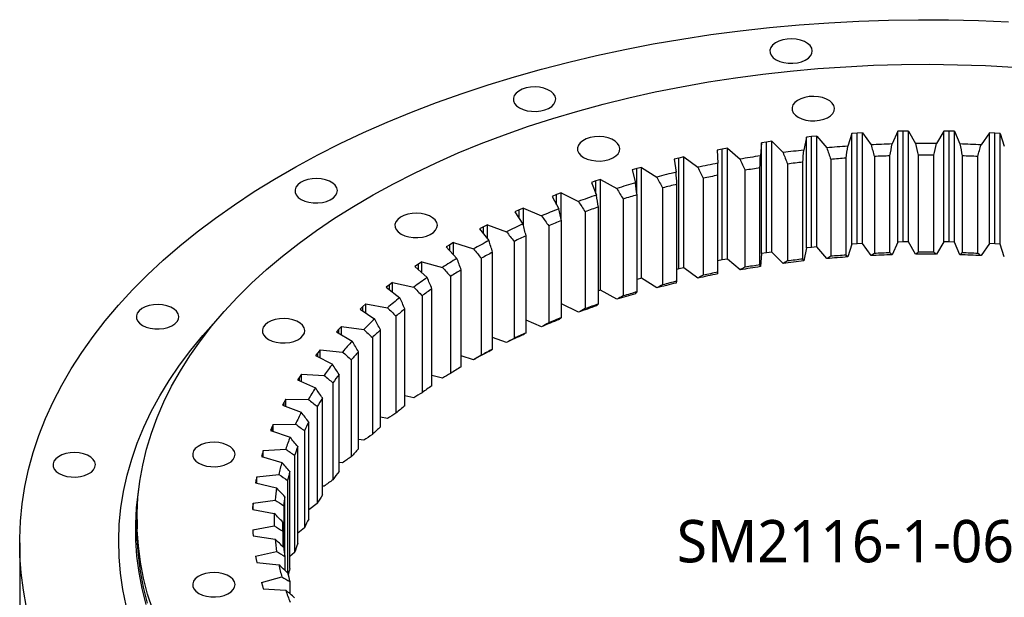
# Model space of a CAD drawing. Header units: millimetres. Extents: x -84 to 3240, y 8367 to 10823.
# Tile 5 of 7: x 1838 to 2186, y 9621 to 9826. Entities that reach past the tile are written whole.
import ezdxf

# ---------------------------------------------------------------- set-up
doc = ezdxf.new("R2010")
doc.units = ezdxf.units.MM
doc.header["$LTSCALE"] = 10

msp = doc.modelspace()

# ---------------------------------------------------------------- linework, layer by layer
at = {"color": 7, "linetype": 'Continuous', "lineweight": 25}
for p, q in [((2116.06, 9784.03), (2115.15, 9779.44)), ((2117.91, 9784.23), (2116.06, 9784.03)), ((2116.06, 9744.84), (2116.06, 9784.03)), ((2119.76, 9784.4), (2117.91, 9784.23)), ((2117.91, 9745.03), (2117.91, 9784.23)), ((2119.76, 9784.4), (2123.28, 9780.25)), ((2119.76, 9745.21), (2119.76, 9784.4)), ((2132.15, 9785.38), (2130.7, 9780.84)), ((2134.02, 9785.5), (2132.15, 9785.38)), ((2132.15, 9746.19), (2132.15, 9785.38)), ((2135.89, 9785.6), (2134.02, 9785.5)), ((2134.02, 9746.31), (2134.02, 9785.5)), ((2135.89, 9785.6), (2138.91, 9781.33)), ((2135.89, 9746.41), (2135.89, 9785.6)), ((2148.36, 9786.1), (2146.38, 9781.62)), ((2150.24, 9786.14), (2148.36, 9786.1)), ((2148.36, 9746.9), (2148.36, 9786.1)), ((2152.12, 9786.17), (2150.24, 9786.14)), ((2150.24, 9746.95), (2150.24, 9786.14)), ((2152.12, 9786.17), (2154.63, 9781.79)), ((2152.12, 9746.98), (2152.12, 9786.17)), ((2164.62, 9786.17), (2162.11, 9781.79)), ((2166.5, 9786.14), (2164.62, 9786.17)), ((2164.62, 9746.98), (2164.62, 9786.17)), ((2168.38, 9786.1), (2166.5, 9786.14)), ((2166.5, 9746.95), (2166.5, 9786.14)), ((2168.38, 9786.1), (2170.36, 9781.62)), ((2168.38, 9746.9), (2168.38, 9786.1)), ((2180.86, 9785.6), (2177.83, 9781.33)), ((2182.73, 9785.5), (2180.86, 9785.6)), ((2180.86, 9746.41), (2180.86, 9785.6)), ((2184.59, 9785.38), (2182.73, 9785.5)), ((2182.73, 9746.31), (2182.73, 9785.5)), ((2184.59, 9785.38), (2186.04, 9780.84)), ((2184.59, 9746.19), (2184.59, 9785.38)), ((2100.16, 9782.05), (2099.8, 9777.44)), ((2101.98, 9782.32), (2100.16, 9782.05)), ((2100.16, 9742.86), (2100.16, 9782.05)), ((2103.81, 9782.56), (2101.98, 9782.32)), ((2101.98, 9743.12), (2101.98, 9782.32)), ((2103.81, 9782.56), (2107.82, 9778.56)), ((2103.81, 9743.37), (2103.81, 9782.56)), ((2072.76, 9777.03), (2071, 9776.64)), ((2072.76, 9777.03), (2077.66, 9773.38)), ((2072.76, 9737.83), (2072.76, 9777.03)), ((2086.32, 9779.78), (2084.54, 9779.45)), ((2084.54, 9779.45), (2084.72, 9774.83)), ((2088.12, 9780.1), (2086.32, 9779.78)), ((2086.32, 9740.59), (2086.32, 9779.78)), ((2088.12, 9780.1), (2092.59, 9776.27)), ((2088.12, 9740.91), (2088.12, 9780.1)), ((2140.1, 9777.2), (2140.1, 9742.9)), ((2145.6, 9743.12), (2145.6, 9777.42)), ((2155.61, 9777.61), (2155.61, 9743.32)), ((2161.13, 9743.32), (2161.13, 9777.61)), ((2171.14, 9777.42), (2171.14, 9743.12)), ((2176.65, 9742.9), (2176.65, 9777.2)), ((2057.79, 9773.36), (2056.09, 9772.9)), ((2057.79, 9773.36), (2063.12, 9769.91)), ((2057.79, 9734.16), (2057.79, 9773.36)), ((2071, 9776.64), (2069.26, 9776.23)), ((2069.26, 9776.23), (2069.99, 9771.63)), ((2071, 9737.44), (2071, 9776.64)), ((2109.39, 9774.54), (2109.39, 9740.25)), ((2114.79, 9740.9), (2114.79, 9775.19)), ((2124.66, 9776.17), (2124.66, 9741.88)), ((2130.13, 9742.31), (2130.13, 9776.61)), ((2056.09, 9772.9), (2054.4, 9772.42)), ((2054.4, 9772.42), (2055.66, 9767.86)), ((2056.09, 9764.26), (2056.09, 9772.9)), ((2084.79, 9736.27), (2084.79, 9770.56)), ((2094.34, 9772.31), (2094.34, 9738.02)), ((2099.65, 9738.88), (2099.65, 9773.17)), ((2041.65, 9768.58), (2040.02, 9768.04)), ((2040.02, 9768.04), (2041.82, 9763.54)), ((2043.29, 9769.1), (2041.65, 9768.58)), ((2041.65, 9763.97), (2041.65, 9768.58)), ((2043.29, 9769.1), (2049.02, 9765.88)), ((2043.29, 9729.91), (2043.29, 9769.1)), ((2070.27, 9733.08), (2070.27, 9767.37)), ((2079.59, 9769.5), (2079.59, 9735.2)), ((2027.75, 9763.7), (2026.19, 9763.1)), ((2026.19, 9763.1), (2028.52, 9758.68)), ((2029.33, 9764.29), (2027.75, 9763.7)), ((2027.75, 9760.14), (2027.75, 9763.7)), ((2029.33, 9764.29), (2035.42, 9761.29)), ((2029.33, 9754.97), (2029.33, 9764.29)), ((2056.16, 9729.33), (2056.16, 9763.62)), ((2065.21, 9766.11), (2065.21, 9731.81)), ((2042.53, 9725.03), (2042.53, 9759.32)), ((2051.27, 9762.16), (2051.27, 9727.86)), ((2014.47, 9758.29), (2012.98, 9757.63)), ((2012.98, 9757.63), (2015.83, 9753.31)), ((2015.97, 9758.94), (2014.47, 9758.29)), ((2014.47, 9755.37), (2014.47, 9758.29)), ((2015.97, 9758.94), (2022.41, 9756.19)), ((2015.97, 9752.77), (2015.97, 9758.94)), ((2037.82, 9757.67), (2037.82, 9723.37)), ((2001.85, 9752.36), (2000.45, 9751.64)), ((2003.28, 9753.07), (2001.85, 9752.36)), ((2001.85, 9749.89), (2001.85, 9752.36)), ((2003.28, 9753.07), (2010.02, 9750.58)), ((2003.28, 9748.1), (2003.28, 9753.07)), ((2024.93, 9752.66), (2024.93, 9718.36)), ((2029.44, 9720.2), (2029.44, 9754.49)), ((2000.45, 9751.64), (2003.8, 9747.45)), ((2016.95, 9714.87), (2016.95, 9749.16)), ((1989.97, 9745.96), (1988.65, 9745.18)), ((1991.31, 9746.72), (1989.97, 9745.96)), ((1989.97, 9743.79), (1989.97, 9745.96)), ((1991.31, 9746.72), (1998.33, 9744.5)), ((1991.31, 9742.38), (1991.31, 9746.72)), ((2012.67, 9747.15), (2012.67, 9712.86)), ((2132.15, 9746.19), (2130.7, 9741.65)), ((2134.02, 9746.31), (2132.15, 9746.19)), ((2135.89, 9746.41), (2134.02, 9746.31)), ((2138.91, 9742.13), (2135.89, 9746.41)), ((2148.36, 9746.9), (2146.38, 9742.43)), ((2150.24, 9746.95), (2148.36, 9746.9)), ((2152.12, 9746.98), (2150.24, 9746.95)), ((2154.63, 9742.59), (2152.12, 9746.98)), ((2164.62, 9746.98), (2162.11, 9742.59)), ((2166.5, 9746.95), (2164.62, 9746.98)), ((2168.38, 9746.9), (2166.5, 9746.95)), ((2170.36, 9742.43), (2168.38, 9746.9)), ((2180.86, 9746.41), (2177.83, 9742.13)), ((2182.73, 9746.31), (2180.86, 9746.41)), ((2184.59, 9746.19), (2182.73, 9746.31)), ((2186.04, 9741.65), (2184.59, 9746.19)), ((1988.65, 9745.18), (1992.49, 9741.13)), ((2005.12, 9709.06), (2005.12, 9743.35)), ((2100.16, 9742.86), (2099.8, 9738.24)), ((2101.98, 9743.12), (2100.16, 9742.86)), ((2103.81, 9743.37), (2101.98, 9743.12)), ((2107.82, 9739.37), (2103.81, 9743.37)), ((2116.06, 9744.84), (2115.15, 9740.25)), ((2117.91, 9745.03), (2116.06, 9744.84)), ((2119.76, 9745.21), (2117.91, 9745.03)), ((2123.28, 9741.06), (2119.76, 9745.21)), ((1978.87, 9739.1), (1977.65, 9738.27)), ((1980.12, 9739.91), (1978.87, 9739.1)), ((1978.87, 9737.17), (1978.87, 9739.1)), ((1980.12, 9739.91), (1987.38, 9737.97)), ((1980.12, 9736.04), (1980.12, 9739.91)), ((2001.09, 9741.18), (2001.09, 9706.88)), ((2086.32, 9740.59), (2084.79, 9740.3)), ((2088.12, 9740.91), (2086.32, 9740.59)), ((2092.59, 9737.08), (2088.12, 9740.91)), ((1977.65, 9738.27), (1981.96, 9734.38)), ((1994, 9702.79), (1994, 9737.09)), ((2071, 9737.44), (2070.27, 9737.27)), ((2072.76, 9737.83), (2071, 9737.44)), ((2077.66, 9734.19), (2072.76, 9737.83)), ((1968.61, 9731.81), (1967.48, 9730.94)), ((1969.75, 9732.67), (1968.61, 9731.81)), ((1968.61, 9730.07), (1968.61, 9731.81)), ((1969.75, 9732.67), (1977.23, 9731.03)), ((1969.75, 9729.17), (1969.75, 9732.67)), ((1990.24, 9734.76), (1990.24, 9700.47)), ((2057.79, 9734.16), (2056.16, 9733.72)), ((2063.12, 9730.72), (2057.79, 9734.16)), ((1967.48, 9730.94), (1972.24, 9727.23)), ((1983.65, 9696.11), (1983.65, 9730.4)), ((2043.29, 9729.91), (2042.53, 9729.67)), ((2049.02, 9726.68), (2043.29, 9729.91)), ((1960.27, 9725.04), (1959.23, 9724.14)), ((1960.27, 9725.04), (1967.93, 9723.7)), ((1960.27, 9721.83), (1960.27, 9725.04)), ((1980.17, 9727.93), (1980.17, 9693.64)), ((2035.42, 9722.1), (2029.44, 9725.04)), ((1959.23, 9724.14), (1958.21, 9723.23)), ((1958.21, 9723.23), (1963.4, 9719.71)), ((1959.23, 9722.54), (1959.23, 9724.14)), ((1974.11, 9689.03), (1974.11, 9723.32)), ((1970.93, 9720.72), (1970.93, 9686.43)), ((2022.41, 9716.99), (2016.95, 9719.33)), ((1950.78, 9716.12), (1949.87, 9715.17)), ((1949.87, 9715.17), (1955.46, 9711.87)), ((1951.71, 9717.06), (1950.78, 9716.12)), ((1950.78, 9714.64), (1950.78, 9716.12)), ((1951.71, 9717.06), (1959.51, 9716.02)), ((1951.71, 9714.08), (1951.71, 9717.06)), ((1965.44, 9681.59), (1965.44, 9715.88)), ((1962.57, 9713.16), (1962.57, 9678.87)), ((2010.02, 9711.39), (2005.12, 9713.2)), ((1943.3, 9707.79), (1942.51, 9706.8)), ((1944.12, 9708.76), (1943.3, 9707.79)), ((1943.3, 9706.4), (1943.3, 9707.79)), ((1944.12, 9708.76), (1952.02, 9708.03)), ((1944.12, 9705.97), (1944.12, 9708.76)), ((1957.66, 9673.83), (1957.66, 9708.12)), ((1942.51, 9706.8), (1948.47, 9703.73)), ((1955.12, 9705.29), (1955.12, 9671)), ((1998.33, 9705.31), (1994, 9706.67)), ((1937.52, 9700.18), (1936.82, 9699.18)), ((1937.52, 9700.18), (1945.49, 9699.76)), ((1937.52, 9697.55), (1937.52, 9700.18)), ((1936.82, 9699.18), (1936.14, 9698.16)), ((1936.14, 9698.16), (1942.46, 9695.33)), ((1936.82, 9697.86), (1936.82, 9699.18)), ((1948.62, 9697.15), (1948.62, 9662.85)), ((1950.82, 9665.77), (1950.82, 9700.07)), ((1987.38, 9698.78), (1983.65, 9699.77)), ((1931.37, 9690.33), (1930.82, 9689.29)), ((1931.96, 9691.36), (1931.37, 9690.33)), ((1931.37, 9689.08), (1931.37, 9690.33)), ((1931.96, 9691.36), (1939.95, 9691.26)), ((1931.96, 9688.85), (1931.96, 9691.36)), ((1944.95, 9657.47), (1944.95, 9691.77)), ((1977.23, 9691.83), (1974.11, 9692.52)), ((1930.82, 9689.29), (1937.46, 9686.72)), ((1943.1, 9688.77), (1943.1, 9654.47)), ((1940.07, 9648.96), (1940.07, 9683.25)), ((1967.93, 9684.51), (1965.44, 9684.94)), ((1926.99, 9681.29), (1926.56, 9680.23)), ((1926.56, 9680.23), (1933.48, 9677.92)), ((1927.45, 9682.34), (1926.99, 9681.29)), ((1926.99, 9680.09), (1926.99, 9681.29)), ((1927.45, 9682.34), (1935.44, 9682.55)), ((1927.45, 9679.94), (1927.45, 9682.34)), ((1938.58, 9680.19), (1938.58, 9645.89)), ((1959.51, 9676.83), (1957.66, 9677.07)), ((1924.01, 9673.17), (1923.68, 9672.1)), ((1924.01, 9673.17), (1931.96, 9673.69)), ((1924.01, 9670.85), (1924.01, 9673.17)), ((1936.21, 9640.27), (1936.21, 9674.57)), ((1923.68, 9672.1), (1923.37, 9671.03)), ((1923.37, 9671.03), (1930.56, 9669)), ((1923.68, 9670.94), (1923.68, 9672.1)), ((1935.08, 9671.45), (1935.08, 9637.16)), ((1952.02, 9668.84), (1950.82, 9668.95)), ((1933.38, 9631.45), (1933.38, 9665.75)), ((1921.46, 9662.8), (1921.29, 9661.72)), ((1921.67, 9663.88), (1921.46, 9662.8)), ((1921.46, 9661.68), (1921.46, 9662.8)), ((1921.67, 9663.88), (1929.54, 9664.72)), ((1921.67, 9661.63), (1921.67, 9663.88)), ((1932.63, 9662.59), (1932.63, 9629.98)), ((1921.29, 9661.72), (1928.69, 9659.97)), ((1945.49, 9660.57), (1944.95, 9660.6)), ((1920.43, 9654.52), (1928.18, 9655.66)), ((1931.61, 9635.74), (1931.61, 9656.84)), ((1920.35, 9653.43), (1920.31, 9652.35)), ((1920.31, 9652.35), (1927.9, 9650.9)), ((1920.43, 9654.52), (1920.35, 9653.43)), ((1920.35, 9652.34), (1920.35, 9653.43)), ((1920.43, 9652.32), (1920.43, 9654.52)), ((1931.23, 9653.66), (1931.23, 9638.92)), ((1943.1, 9654.47), (1940.07, 9652.15)), ((1879.37, 9648.74), (1879.37, 9645.47)), ((1920.31, 9645.13), (1927.9, 9646.58)), ((1920.31, 9645.13), (1920.35, 9644.05)), ((1930.89, 9644.7), (1930.89, 9647.88)), ((1930.89, 9644.7), (1930.89, 9639.24)), ((1938.58, 9645.89), (1936.21, 9643.98)), ((1920.35, 9644.05), (1920.43, 9642.96)), ((1920.43, 9642.96), (1928.18, 9641.82)), ((1837.87, 9640.57), (1837.87, 9609.95)), ((1921.29, 9635.76), (1928.69, 9637.5)), ((1921.29, 9635.76), (1921.46, 9634.68)), ((1921.46, 9634.68), (1921.67, 9633.6)), ((1931.61, 9635.74), (1931.61, 9630.91)), ((1935.08, 9637.16), (1933.38, 9635.71)), ((1921.67, 9633.6), (1929.54, 9632.76)), ((1923.37, 9626.45), (1930.56, 9628.48)), ((1923.37, 9626.45), (1923.68, 9625.38)), ((1923.68, 9625.38), (1924.01, 9624.31)), ((1924.01, 9624.31), (1931.96, 9623.79)), ((1933.38, 9626.83), (1933.38, 9622.58))]:
    msp.add_line(p, q, dxfattribs=at)
at = {"color": 7, "linetype": 'Continuous', "lineweight": 25, "flags": 128}
for points in [[(1840.33, 9617.69), (1839.2, 9623.77), (1838.41, 9629.87), (1837.97, 9635.99), (1837.88, 9642.1), (1838.14, 9648.22), (1838.76, 9654.33), (1839.72, 9660.42), (1841.03, 9666.49), (1842.69, 9672.53), (1844.69, 9678.54), (1847.04, 9684.51), (1849.72, 9690.43), (1852.75, 9696.29), (1856.11, 9702.09), (1859.8, 9707.83), (1863.81, 9713.49), (1868.15, 9719.07), (1872.8, 9724.57), (1877.77, 9729.98), (1883.04, 9735.28), (1888.62, 9740.49), (1894.49, 9745.58), (1900.65, 9750.56), (1907.09, 9755.42), (1913.8, 9760.15), (1920.78, 9764.76), (1928.03, 9769.22), (1935.52, 9773.55), (1943.26, 9777.73), (1951.23, 9781.76), (1959.43, 9785.64), (1967.85, 9789.35), (1976.47, 9792.91), (1985.3, 9796.3), (1994.31, 9799.52), (2003.5, 9802.56), (2012.87, 9805.43), (2022.39, 9808.12), (2032.06, 9810.62), (2041.87, 9812.94), (2051.8, 9815.07), (2061.85, 9817.01), (2072.01, 9818.75), (2082.26, 9820.3), (2092.6, 9821.66), (2103.01, 9822.81), (2113.47, 9823.77), (2123.99, 9824.53), (2134.55, 9825.08), (2145.13, 9825.44), (2155.72, 9825.59), (2166.32, 9825.54), (2176.91, 9825.28), (2187.48, 9824.83)], [(2105.36, 9811.42), (2106.62, 9810.83), (2108.07, 9810.41), (2109.65, 9810.19), (2111.27, 9810.16), (2112.86, 9810.34), (2114.35, 9810.71), (2115.67, 9811.26), (2116.75, 9811.95), (2117.55, 9812.77), (2118.02, 9813.66), (2118.16, 9814.6), (2117.94, 9815.52), (2117.38, 9816.4), (2116.5, 9817.19), (2115.36, 9817.85), (2113.99, 9818.36), (2112.47, 9818.68), (2110.86, 9818.81), (2109.25, 9818.73), (2107.69, 9818.46), (2106.28, 9818), (2105.08, 9817.37), (2104.13, 9816.61), (2103.49, 9815.75), (2103.18, 9814.83), (2103.23, 9813.89), (2103.62, 9812.99), (2104.34, 9812.15), (2105.36, 9811.42)], [(1884.91, 9616.79), (1883.12, 9622.41), (1881.68, 9628.07), (1880.58, 9633.75), (1879.84, 9639.45), (1879.44, 9645.17), (1879.4, 9650.88), (1879.7, 9656.6), (1880.36, 9662.3), (1881.37, 9667.99), (1882.73, 9673.65), (1884.43, 9679.28), (1886.48, 9684.88), (1888.88, 9690.43), (1891.61, 9695.92), (1894.68, 9701.36), (1898.08, 9706.73), (1901.81, 9712.02), (1905.86, 9717.24), (1910.23, 9722.37), (1914.91, 9727.41), (1919.9, 9732.35), (1925.19, 9737.18), (1930.78, 9741.9), (1936.65, 9746.5), (1942.8, 9750.99), (1949.22, 9755.34), (1955.91, 9759.56), (1962.85, 9763.63), (1970.03, 9767.57), (1977.46, 9771.35), (1985.11, 9774.98), (1992.98, 9778.45), (2001.06, 9781.76), (2009.34, 9784.9), (2017.8, 9787.87), (2026.44, 9790.66), (2035.25, 9793.27), (2044.21, 9795.7), (2053.32, 9797.95), (2062.56, 9800.01), (2071.92, 9801.88), (2081.39, 9803.55), (2090.95, 9805.03), (2100.61, 9806.31), (2110.33, 9807.4), (2120.11, 9808.28), (2129.95, 9808.96), (2139.81, 9809.45), (2149.71, 9809.72), (2159.61, 9809.8), (2169.51, 9809.67), (2179.4, 9809.34), (2189.26, 9808.81)], [(2014.6, 9794.39), (2015.86, 9793.81), (2017.32, 9793.39), (2018.89, 9793.17), (2020.51, 9793.14), (2022.11, 9793.32), (2023.6, 9793.69), (2024.91, 9794.23), (2026, 9794.93), (2026.79, 9795.74), (2027.27, 9796.64), (2027.4, 9797.57), (2027.18, 9798.5), (2026.62, 9799.38), (2025.75, 9800.17), (2024.6, 9800.83), (2023.24, 9801.33), (2021.71, 9801.66), (2020.11, 9801.78), (2018.49, 9801.71), (2016.94, 9801.43), (2015.53, 9800.97), (2014.32, 9800.35), (2013.38, 9799.59), (2012.73, 9798.73), (2012.43, 9797.81), (2012.47, 9796.87), (2012.86, 9795.96), (2013.58, 9795.12), (2014.6, 9794.39)], [(2113.18, 9791.07), (2114.44, 9790.49), (2115.89, 9790.07), (2117.47, 9789.85), (2119.09, 9789.82), (2120.68, 9790), (2122.17, 9790.37), (2123.49, 9790.91), (2124.57, 9791.61), (2125.37, 9792.42), (2125.85, 9793.32), (2125.98, 9794.25), (2125.76, 9795.18), (2125.2, 9796.06), (2124.33, 9796.85), (2123.18, 9797.51), (2121.81, 9798.01), (2120.29, 9798.34), (2118.68, 9798.46), (2117.07, 9798.39), (2115.52, 9798.11), (2114.1, 9797.65), (2112.9, 9797.03), (2111.95, 9796.27), (2111.31, 9795.41), (2111, 9794.49), (2111.05, 9793.55), (2111.44, 9792.64), (2112.16, 9791.8), (2113.18, 9791.07)], [(2037.3, 9776.84), (2038.56, 9776.25), (2040.02, 9775.84), (2041.59, 9775.61), (2043.21, 9775.59), (2044.8, 9775.76), (2046.29, 9776.13), (2047.61, 9776.68), (2048.69, 9777.38), (2049.49, 9778.19), (2049.97, 9779.09), (2050.1, 9780.02), (2049.88, 9780.95), (2049.32, 9781.83), (2048.45, 9782.62), (2047.3, 9783.28), (2045.94, 9783.78), (2044.41, 9784.1), (2042.81, 9784.23), (2041.19, 9784.15), (2039.64, 9783.88), (2038.23, 9783.42), (2037.02, 9782.79), (2036.07, 9782.03), (2035.43, 9781.17), (2035.13, 9780.25), (2035.17, 9779.32), (2035.56, 9778.41), (2036.28, 9777.57), (2037.3, 9776.84)], [(1937.4, 9762.01), (1938.66, 9761.43), (1940.12, 9761.01), (1941.69, 9760.79), (1943.31, 9760.76), (1944.9, 9760.94), (1946.39, 9761.31), (1947.71, 9761.85), (1948.79, 9762.55), (1949.59, 9763.37), (1950.07, 9764.26), (1950.2, 9765.19), (1949.98, 9766.12), (1949.42, 9767), (1948.55, 9767.79), (1947.4, 9768.45), (1946.04, 9768.95), (1944.51, 9769.28), (1942.91, 9769.4), (1941.29, 9769.33), (1939.74, 9769.05), (1938.33, 9768.59), (1937.12, 9767.97), (1936.17, 9767.21), (1935.53, 9766.35), (1935.23, 9765.43), (1935.27, 9764.49), (1935.66, 9763.58), (1936.38, 9762.74), (1937.4, 9762.01)], [(1972.76, 9749.77), (1974.02, 9749.18), (1975.47, 9748.77), (1977.05, 9748.54), (1978.67, 9748.52), (1980.26, 9748.69), (1981.75, 9749.06), (1983.07, 9749.61), (1984.15, 9750.31), (1984.95, 9751.12), (1985.42, 9752.02), (1985.56, 9752.95), (1985.34, 9753.88), (1984.78, 9754.75), (1983.9, 9755.54), (1982.76, 9756.21), (1981.39, 9756.71), (1979.87, 9757.03), (1978.26, 9757.16), (1976.65, 9757.08), (1975.1, 9756.81), (1973.68, 9756.35), (1972.48, 9755.72), (1971.53, 9754.96), (1970.89, 9754.1), (1970.58, 9753.18), (1970.63, 9752.25), (1971.02, 9751.34), (1971.74, 9750.5), (1972.76, 9749.77)], [(1881.31, 9717.45), (1882.57, 9716.86), (1884.03, 9716.45), (1885.6, 9716.22), (1887.22, 9716.19), (1888.82, 9716.37), (1890.31, 9716.74), (1891.62, 9717.29), (1892.71, 9717.98), (1893.5, 9718.8), (1893.98, 9719.69), (1894.11, 9720.63), (1893.89, 9721.55), (1893.33, 9722.43), (1892.46, 9723.22), (1891.31, 9723.88), (1889.95, 9724.39), (1888.42, 9724.71), (1886.82, 9724.84), (1885.2, 9724.76), (1883.65, 9724.49), (1882.24, 9724.03), (1881.03, 9723.4), (1880.09, 9722.64), (1879.44, 9721.78), (1879.14, 9720.86), (1879.18, 9719.92), (1879.57, 9719.02), (1880.29, 9718.18), (1881.31, 9717.45)], [(1875.51, 9618.31), (1874.32, 9624.05), (1873.49, 9629.82), (1873.01, 9635.59), (1872.87, 9641.38), (1873.09, 9647.16), (1873.66, 9652.94), (1874.59, 9658.7), (1875.86, 9664.44), (1877.48, 9670.15), (1879.44, 9675.82), (1881.75, 9681.45), (1884.4, 9687.03), (1887.39, 9692.55), (1890.71, 9698.01), (1894.36, 9703.39), (1898.34, 9708.7), (1902.64, 9713.93), (1907.25, 9719.07), (1908.45, 9720.33)], [(1925.86, 9712.51), (1927.13, 9711.92), (1928.58, 9711.51), (1930.15, 9711.28), (1931.77, 9711.26), (1933.37, 9711.43), (1934.86, 9711.8), (1936.17, 9712.35), (1937.26, 9713.04), (1938.05, 9713.86), (1938.53, 9714.75), (1938.66, 9715.69), (1938.44, 9716.62), (1937.88, 9717.49), (1937.01, 9718.28), (1935.86, 9718.95), (1934.5, 9719.45), (1932.97, 9719.77), (1931.37, 9719.9), (1929.75, 9719.82), (1928.2, 9719.55), (1926.79, 9719.09), (1925.58, 9718.46), (1924.64, 9717.7), (1923.99, 9716.84), (1923.69, 9715.92), (1923.73, 9714.99), (1924.12, 9714.08), (1924.84, 9713.24), (1925.86, 9712.51)], [(1901.21, 9668.71), (1902.47, 9668.12), (1903.92, 9667.7), (1905.5, 9667.48), (1907.12, 9667.45), (1908.71, 9667.63), (1910.2, 9668), (1911.52, 9668.54), (1912.6, 9669.24), (1913.4, 9670.06), (1913.88, 9670.95), (1914.01, 9671.88), (1913.79, 9672.81), (1913.23, 9673.69), (1912.36, 9674.48), (1911.21, 9675.14), (1909.84, 9675.65), (1908.32, 9675.97), (1906.71, 9676.1), (1905.1, 9676.02), (1903.55, 9675.74), (1902.14, 9675.28), (1900.93, 9674.66), (1899.98, 9673.9), (1899.34, 9673.04), (1899.04, 9672.12), (1899.08, 9671.18), (1899.47, 9670.27), (1900.19, 9669.44), (1901.21, 9668.71)], [(1851.82, 9665.06), (1853.09, 9664.47), (1854.54, 9664.05), (1856.11, 9663.83), (1857.73, 9663.8), (1859.33, 9663.98), (1860.82, 9664.35), (1862.13, 9664.89), (1863.22, 9665.59), (1864.02, 9666.41), (1864.49, 9667.3), (1864.62, 9668.23), (1864.4, 9669.16), (1863.85, 9670.04), (1862.97, 9670.83), (1861.82, 9671.49), (1860.46, 9672), (1858.94, 9672.32), (1857.33, 9672.45), (1855.71, 9672.37), (1854.16, 9672.09), (1852.75, 9671.63), (1851.54, 9671.01), (1850.6, 9670.25), (1849.96, 9669.39), (1849.65, 9668.47), (1849.69, 9667.53), (1850.09, 9666.62), (1850.81, 9665.79), (1851.82, 9665.06)], [(1882.63, 9618.69), (1881.18, 9624.36), (1880.08, 9630.05), (1879.34, 9635.76), (1878.94, 9641.49), (1878.9, 9647.21), (1879.2, 9652.94), (1879.86, 9658.65), (1880, 9659.57)], [(1883.12, 9619.15), (1881.68, 9624.8), (1880.58, 9630.49), (1879.84, 9636.19), (1879.44, 9641.9), (1879.37, 9645.47)], [(1901.21, 9622.65), (1902.47, 9622.06), (1903.92, 9621.65), (1905.5, 9621.42), (1907.12, 9621.4), (1908.71, 9621.57), (1910.2, 9621.94), (1911.52, 9622.49), (1912.6, 9623.18), (1913.4, 9624), (1913.88, 9624.89), (1914.01, 9625.83), (1913.79, 9626.76), (1913.23, 9627.63), (1912.36, 9628.42), (1911.21, 9629.09), (1909.84, 9629.59), (1908.32, 9629.91), (1906.71, 9630.04), (1905.1, 9629.96), (1903.55, 9629.69), (1902.14, 9629.23), (1900.93, 9628.6), (1899.98, 9627.84), (1899.34, 9626.98), (1899.04, 9626.06), (1899.08, 9625.13), (1899.47, 9624.22), (1900.19, 9623.38), (1901.21, 9622.65)]]:
    msp.add_lwpolyline(points, dxfattribs=at)
at = {"color": 7, "linetype": 'Continuous', "lineweight": 25}
for centre, radius, start, end in [((2157.98, 9389.91), 391.88, 93.9928, 95.0806), ((2158.32, 9384.4), 397.4, 91.7224, 92.8002), ((2158.37, 9382.54), 399.26, 89.4628, 90.5372), ((2158.42, 9384.4), 397.4, 87.1998, 88.2776), ((2155.36, 9411.07), 370.55, 98.6233, 99.7525), ((2157.08, 9398.9), 382.85, 96.2882, 97.393), ((2158.32, 9385.38), 392.24, 91.8592, 92.6634), ((2158.37, 9383.55), 394.07, 89.5992, 90.4008), ((2158.42, 9385.38), 392.24, 87.3366, 88.1408), ((2152.6, 9426.04), 355.33, 101.0138, 102.175), ((2157.09, 9399.69), 377.87, 96.4284, 97.2528), ((2157.99, 9390.82), 386.79, 94.1309, 94.9425), ((2148.66, 9443.34), 337.59, 103.476, 104.6775), ((2152.68, 9426.48), 350.71, 101.1612, 102.0276), ((2155.39, 9411.71), 365.74, 98.7667, 99.6092), ((2143.41, 9462.42), 317.8, 106.0279, 107.2788), ((2148.78, 9443.55), 333.2, 103.6285, 104.525), ((2136.82, 9482.7), 296.47, 108.6889, 109.9991), ((2143.6, 9462.38), 313.67, 106.1866, 107.12), ((2137.1, 9482.41), 292.62, 108.8552, 109.8327), ((2128.9, 9503.59), 274.13, 111.4804, 112.8608), ((2119.75, 9524.49), 251.31, 114.4261, 115.8889), ((2129.28, 9503.03), 270.57, 111.6556, 112.6856), ((2120.25, 9523.65), 248.04, 114.6118, 115.7032), ((2109.51, 9544.83), 228.53, 117.5521, 119.1105), ((2110.14, 9543.73), 225.56, 117.7499, 118.9127), ((2157.99, 9356.53), 386.79, 94.1309, 94.9425), ((2158.32, 9345.21), 397.4, 91.7224, 92.8002), ((2158.32, 9351.09), 392.24, 91.8592, 92.6634), ((2158.37, 9343.35), 399.26, 89.4628, 90.5372), ((2158.37, 9349.25), 394.07, 89.5992, 90.4008), ((2158.42, 9345.21), 397.4, 87.1998, 88.2776), ((2158.42, 9351.09), 392.24, 87.3366, 88.1408), ((2098.39, 9564.1), 206.29, 120.8869, 122.5555), ((2155.39, 9377.41), 365.74, 98.7667, 99.6092), ((2157.08, 9359.71), 382.85, 96.2882, 97.393), ((2157.09, 9365.4), 377.87, 96.4284, 97.2528), ((2157.98, 9350.72), 391.88, 93.9928, 95.0806), ((2099.16, 9562.74), 203.61, 121.0987, 122.3437), ((2152.6, 9386.85), 355.33, 101.0138, 102.175), ((2152.68, 9392.19), 350.71, 101.1612, 102.0276), ((2155.36, 9371.88), 370.55, 98.6233, 99.7525), ((2086.64, 9581.84), 185.01, 124.4617, 126.2559), ((2148.66, 9404.14), 337.59, 103.476, 104.6775), ((2148.78, 9409.26), 333.2, 103.6285, 104.525), ((2087.57, 9580.25), 182.6, 124.6895, 126.0282), ((2143.41, 9423.22), 317.8, 106.0279, 107.2788), ((2143.6, 9428.09), 313.67, 106.1866, 107.12), ((2074.58, 9597.69), 165.08, 128.3094, 130.2452), ((2137.1, 9448.11), 292.62, 108.8552, 109.8327), ((2075.67, 9595.9), 162.94, 128.5552, 129.9995), ((2136.82, 9443.51), 296.47, 108.6889, 109.9991), ((2062.52, 9611.41), 146.82, 132.4638, 134.557), ((2128.9, 9464.4), 274.13, 111.4804, 112.8608), ((2129.28, 9468.73), 270.57, 111.6556, 112.6856), ((2063.76, 9609.44), 144.91, 132.7295, 134.2913), ((2119.75, 9485.3), 251.31, 114.4261, 115.8889), ((2120.25, 9489.36), 248.04, 114.6118, 115.7032), ((2050.81, 9622.82), 130.46, 136.9573, 139.222), ((2052.2, 9620.71), 128.76, 137.2448, 138.9346), ((2109.51, 9505.64), 228.53, 117.5521, 119.1105), ((2110.14, 9509.44), 225.56, 117.7499, 118.9127), ((2039.79, 9631.91), 116.18, 141.8182, 144.2649), ((2099.16, 9528.45), 203.61, 121.0987, 122.3437), ((2041.33, 9629.68), 114.66, 142.1288, 143.9544), ((2029.81, 9638.75), 104.08, 147.0655, 149.6984), ((2087.57, 9545.96), 182.6, 124.6895, 126.0282), ((2031.48, 9636.42), 102.72, 147.3997, 149.3643), ((2021.17, 9643.52), 94.2, 152.7034, 155.5173), ((2075.67, 9561.61), 162.94, 128.5552, 129.9995), ((2022.95, 9641.13), 92.97, 153.0606, 155.1601), ((2063.76, 9575.14), 144.91, 132.7295, 134.2913), ((2014.14, 9646.5), 86.56, 158.7145, 161.6915), ((2016.01, 9644.08), 85.43, 159.0923, 161.3136), ((2052.2, 9586.41), 128.76, 137.2448, 138.9346), ((2008.95, 9648.07), 81.14, 165.0536, 168.1619), ((2010.89, 9645.63), 80.08, 165.4481, 167.7674), ((2041.33, 9595.38), 114.66, 142.1288, 143.9544), ((2005.77, 9648.66), 77.9, 171.6457, 174.8395), ((2007.75, 9646.21), 76.89, 172.0511, 174.4342), ((2031.48, 9602.13), 102.72, 147.3997, 149.3643), ((2004.7, 9648.74), 76.83, 178.3882, 181.6118), ((2022.95, 9606.84), 92.97, 153.0606, 155.1601), ((2006.69, 9646.29), 75.82, 178.7974, 181.2026), ((2005.77, 9648.82), 77.9, 185.1605, 188.3543), ((2007.75, 9646.37), 76.89, 185.5658, 187.9489), ((2016.01, 9609.78), 85.43, 159.0923, 161.3136), ((2008.95, 9649.41), 81.14, 191.8381, 194.9464), ((2011.09, 9611.29), 80.28, 165.4498, 167.1476), ((2010.89, 9646.95), 80.08, 192.2326, 194.5519), ((2014.14, 9650.98), 86.56, 198.3085, 201.2855)]:
    msp.add_arc(centre, radius, start, end, dxfattribs=at)
for points in [[(2123.28, 9780.25), (2123.74, 9778.89), (2124.2, 9777.53), (2124.66, 9776.17)], [(2130.13, 9776.61), (2130.32, 9778.02), (2130.51, 9779.43), (2130.7, 9780.84)], [(2138.91, 9781.33), (2139.3, 9779.95), (2139.7, 9778.57), (2140.1, 9777.2)], [(2145.6, 9777.42), (2145.86, 9778.82), (2146.12, 9780.22), (2146.38, 9781.62)], [(2154.63, 9781.79), (2154.96, 9780.4), (2155.29, 9779), (2155.61, 9777.61)], [(2161.13, 9777.61), (2161.46, 9779), (2161.79, 9780.4), (2162.11, 9781.79)], [(2170.36, 9781.62), (2170.62, 9780.22), (2170.88, 9778.82), (2171.14, 9777.42)], [(2176.65, 9777.2), (2177.04, 9778.57), (2177.44, 9779.95), (2177.83, 9781.33)], [(2099.65, 9773.17), (2099.7, 9774.59), (2099.75, 9776.01), (2099.8, 9777.44)], [(2107.82, 9778.56), (2108.34, 9777.22), (2108.86, 9775.88), (2109.39, 9774.54)], [(2114.79, 9775.19), (2114.91, 9776.61), (2115.03, 9778.03), (2115.15, 9779.44)], [(2077.66, 9773.38), (2078.31, 9772.09), (2078.95, 9770.79), (2079.59, 9769.5)], [(2084.79, 9770.56), (2084.77, 9771.98), (2084.74, 9773.41), (2084.72, 9774.83)], [(2092.59, 9776.27), (2093.17, 9774.95), (2093.76, 9773.63), (2094.34, 9772.31)], [(2063.12, 9769.91), (2063.82, 9768.64), (2064.51, 9767.37), (2065.21, 9766.11)], [(2070.27, 9767.37), (2070.17, 9768.79), (2070.08, 9770.21), (2069.99, 9771.63)], [(2056.16, 9763.62), (2056, 9765.04), (2055.83, 9766.45), (2055.66, 9767.86)], [(2042.53, 9759.32), (2042.29, 9760.73), (2042.06, 9762.13), (2041.82, 9763.54)], [(2049.02, 9765.88), (2049.77, 9764.64), (2050.52, 9763.4), (2051.27, 9762.16)], [(2035.42, 9761.29), (2036.22, 9760.09), (2037.02, 9758.88), (2037.82, 9757.67)], [(2022.41, 9756.19), (2023.25, 9755.01), (2024.09, 9753.84), (2024.93, 9752.66)], [(2029.44, 9754.49), (2029.13, 9755.89), (2028.83, 9757.29), (2028.52, 9758.68)], [(2016.95, 9749.16), (2016.57, 9750.54), (2016.2, 9751.93), (2015.83, 9753.31)], [(2010.02, 9750.58), (2010.9, 9749.44), (2011.79, 9748.3), (2012.67, 9747.15)], [(2005.12, 9743.35), (2004.68, 9744.72), (2004.24, 9746.08), (2003.8, 9747.45)], [(1998.33, 9744.5), (1999.25, 9743.39), (2000.17, 9742.29), (2001.09, 9741.18)], [(2130.7, 9741.65), (2130.51, 9741.87), (2130.32, 9742.09), (2130.13, 9742.31)], [(2140.1, 9742.9), (2139.7, 9742.65), (2139.3, 9742.39), (2138.91, 9742.13)], [(2146.38, 9742.43), (2146.12, 9742.66), (2145.86, 9742.89), (2145.6, 9743.12)], [(2155.61, 9743.32), (2155.29, 9743.08), (2154.96, 9742.83), (2154.63, 9742.59)], [(2162.11, 9742.59), (2161.79, 9742.83), (2161.46, 9743.08), (2161.13, 9743.32)], [(2171.14, 9743.12), (2170.88, 9742.89), (2170.62, 9742.66), (2170.36, 9742.43)], [(2177.83, 9742.13), (2177.44, 9742.39), (2177.04, 9742.65), (2176.65, 9742.9)], [(1994, 9737.09), (1993.5, 9738.44), (1992.99, 9739.78), (1992.49, 9741.13)], [(2099.8, 9738.24), (2099.75, 9738.45), (2099.7, 9738.67), (2099.65, 9738.88)], [(2109.39, 9740.25), (2108.86, 9739.96), (2108.34, 9739.66), (2107.82, 9739.37)], [(2115.15, 9740.25), (2115.03, 9740.47), (2114.91, 9740.68), (2114.79, 9740.9)], [(2124.66, 9741.88), (2124.2, 9741.61), (2123.74, 9741.33), (2123.28, 9741.06)], [(1987.38, 9737.97), (1988.33, 9736.9), (1989.28, 9735.83), (1990.24, 9734.76)], [(2079.59, 9735.2), (2078.95, 9734.86), (2078.31, 9734.53), (2077.66, 9734.19)], [(2084.72, 9735.63), (2084.74, 9735.85), (2084.77, 9736.06), (2084.79, 9736.27)], [(2094.34, 9738.02), (2093.76, 9737.71), (2093.17, 9737.39), (2092.59, 9737.08)], [(1983.65, 9730.4), (1983.08, 9731.73), (1982.52, 9733.05), (1981.96, 9734.38)], [(2065.21, 9731.81), (2064.51, 9731.45), (2063.82, 9731.08), (2063.12, 9730.72)], [(2069.99, 9732.44), (2070.08, 9732.65), (2070.17, 9732.87), (2070.27, 9733.08)], [(1977.23, 9731.03), (1978.21, 9730), (1979.19, 9728.96), (1980.17, 9727.93)], [(2055.66, 9728.67), (2055.83, 9728.89), (2056, 9729.11), (2056.16, 9729.33)], [(1974.11, 9723.32), (1973.49, 9724.62), (1972.87, 9725.93), (1972.24, 9727.23)], [(2041.82, 9724.35), (2042.06, 9724.57), (2042.29, 9724.8), (2042.53, 9725.03)], [(2051.27, 9727.86), (2050.52, 9727.47), (2049.77, 9727.08), (2049.02, 9726.68)], [(1967.93, 9723.7), (1968.93, 9722.71), (1969.93, 9721.71), (1970.93, 9720.72)], [(2037.82, 9723.37), (2037.02, 9722.95), (2036.22, 9722.53), (2035.42, 9722.1)], [(1965.44, 9715.88), (1964.76, 9717.16), (1964.08, 9718.44), (1963.4, 9719.71)], [(2024.93, 9718.36), (2024.09, 9717.91), (2023.25, 9717.45), (2022.41, 9716.99)], [(2028.52, 9719.49), (2028.83, 9719.73), (2029.13, 9719.96), (2029.44, 9720.2)], [(1959.51, 9716.02), (1960.53, 9715.07), (1961.55, 9714.12), (1962.57, 9713.16)], [(2015.83, 9714.12), (2016.2, 9714.37), (2016.57, 9714.62), (2016.95, 9714.87)], [(1957.66, 9708.12), (1956.93, 9709.37), (1956.19, 9710.62), (1955.46, 9711.87)], [(2012.67, 9712.86), (2011.79, 9712.37), (2010.9, 9711.88), (2010.02, 9711.39)], [(1952.02, 9708.03), (1953.05, 9707.12), (1954.09, 9706.21), (1955.12, 9705.29)], [(2003.8, 9708.26), (2004.24, 9708.52), (2004.68, 9708.79), (2005.12, 9709.06)], [(1950.82, 9700.07), (1950.04, 9701.29), (1949.25, 9702.51), (1948.47, 9703.73)], [(2001.09, 9706.88), (2000.17, 9706.36), (1999.25, 9705.83), (1998.33, 9705.31)], [(1990.24, 9700.47), (1989.28, 9699.9), (1988.33, 9699.34), (1987.38, 9698.78)], [(1945.49, 9699.76), (1946.53, 9698.89), (1947.58, 9698.02), (1948.62, 9697.15)], [(1944.95, 9691.77), (1944.12, 9692.95), (1943.29, 9694.14), (1942.46, 9695.33)], [(1980.17, 9693.64), (1979.19, 9693.04), (1978.21, 9692.44), (1977.23, 9691.83)], [(1939.95, 9691.26), (1941, 9690.43), (1942.05, 9689.6), (1943.1, 9688.77)], [(1940.07, 9683.25), (1939.2, 9684.41), (1938.33, 9685.56), (1937.46, 9686.72)], [(1970.93, 9686.43), (1969.93, 9685.79), (1968.93, 9685.15), (1967.93, 9684.51)], [(1935.44, 9682.55), (1936.48, 9681.77), (1937.53, 9680.98), (1938.58, 9680.19)], [(1936.21, 9674.57), (1935.3, 9675.69), (1934.39, 9676.8), (1933.48, 9677.92)], [(1962.57, 9678.87), (1961.55, 9678.19), (1960.53, 9677.51), (1959.51, 9676.83)], [(1931.96, 9673.69), (1933, 9672.94), (1934.04, 9672.2), (1935.08, 9671.45)], [(1933.38, 9665.75), (1932.44, 9666.83), (1931.5, 9667.91), (1930.56, 9669)], [(1955.12, 9671), (1954.09, 9670.28), (1953.05, 9669.56), (1952.02, 9668.84)], [(1929.54, 9664.72), (1930.57, 9664.01), (1931.6, 9663.3), (1932.63, 9662.59)], [(1948.62, 9662.85), (1947.58, 9662.09), (1946.53, 9661.33), (1945.49, 9660.57)], [(1931.61, 9656.84), (1930.64, 9657.88), (1929.66, 9658.93), (1928.69, 9659.97)], [(1928.18, 9655.66), (1929.2, 9655), (1930.21, 9654.33), (1931.23, 9653.66)], [(1930.89, 9647.88), (1929.89, 9648.89), (1928.9, 9649.89), (1927.9, 9650.9)], [(1927.9, 9646.58), (1928.9, 9645.95), (1929.89, 9645.32), (1930.89, 9644.7)], [(1931.23, 9638.92), (1930.21, 9639.88), (1929.2, 9640.85), (1928.18, 9641.82)], [(1928.69, 9637.5), (1929.66, 9636.92), (1930.64, 9636.33), (1931.61, 9635.74)], [(1932.63, 9629.98), (1931.6, 9630.91), (1930.57, 9631.84), (1929.54, 9632.76)], [(1930.56, 9628.48), (1931.5, 9627.93), (1932.44, 9627.38), (1933.38, 9626.83)], [(1935.08, 9621.13), (1934.04, 9622.01), (1933, 9622.9), (1931.96, 9623.79)]]:
    msp.add_open_spline(points, degree=3, dxfattribs=at)

# ---------------------------------------------------------------- texts
at = {"insert": (2070.22, 9648.62), "char_height": 15, "width": 374.0218, "attachment_point": 1}
msp.add_mtext('{\\fYu Gothic Medium|b0|i0|c0|p0;\\C253;SM2116-1-0641AA}', dxfattribs=at)

doc.saveas('drawing.dxf')
